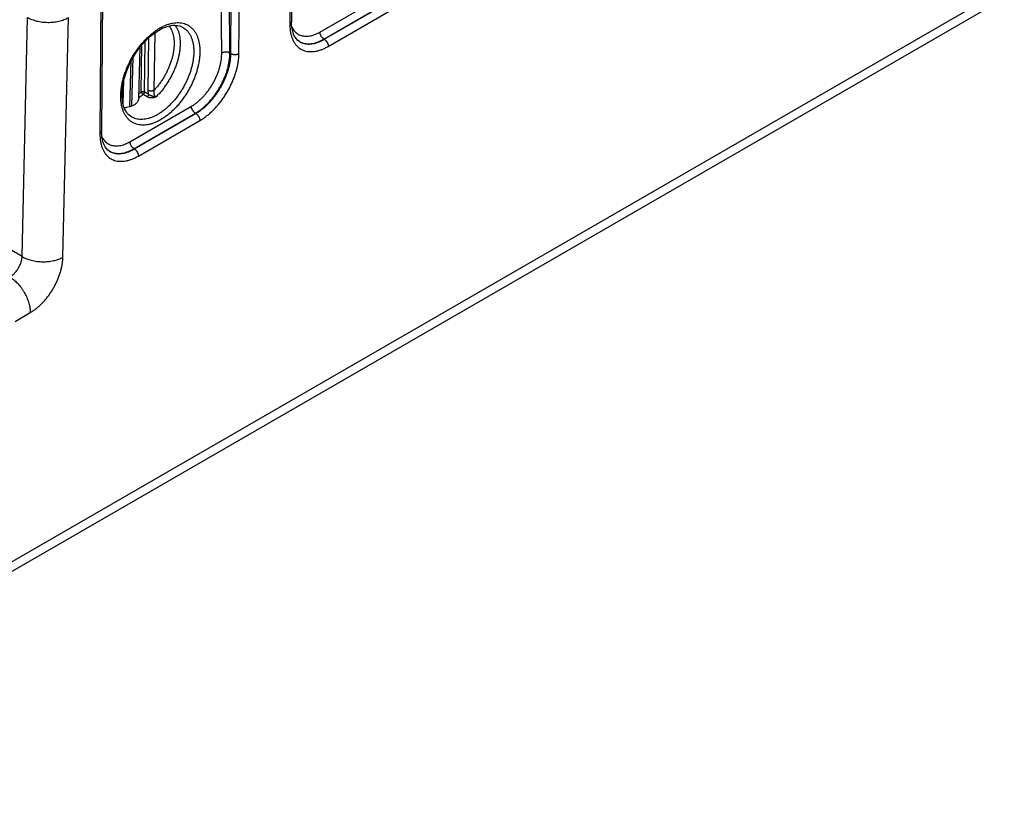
# Model space of a CAD drawing. Header units: inches. Extents: x 0 to 34, y 0 to 22.
# Tile 12 of 83: x 5.9 to 9.3, y 11.1 to 13.8. Entities that reach past the tile are written whole.
import ezdxf

# ---------------------------------------------------------------- set-up
doc = ezdxf.new("R2010")
doc.units = ezdxf.units.IN
doc.header["$LTSCALE"] = 1.87
doc.header["$MEASUREMENT"] = 0
doc.layers.get('0').update_dxf_attribs({"linetype": 'CONTINUOUS'})

msp = doc.modelspace()

# ---------------------------------------------------------------- linework, layer by layer
at = {"color": 7, "linetype": 'CONTINUOUS'}
for p, q in [((11.441, 15.1575), (4.5244, 11.164)), ((11.4203, 15.1125), (4.5037, 11.119)), ((5.8823, 12.9842), (3.5836, 14.3115)), ((6.8129, 14.2567), (6.8094, 13.789)), ((6.8187, 14.2648), (6.8153, 13.7972)), ((6.6051, 13.6873), (6.6088, 14.155)), ((6.6332, 13.6873), (6.6368, 14.155)), ((6.5736, 13.689), (6.5702, 14.1286)), ((6.6016, 13.6893), (6.5983, 14.1289)), ((6.1553, 13.877), (6.1518, 13.4093)), ((6.1611, 13.8852), (6.1576, 13.4175)), ((6.9134, 13.7617), (7.1261, 13.8845)), ((6.9273, 13.7375), (7.14, 13.8603)), ((6.9287, 13.7367), (7.1414, 13.8595)), ((5.8823, 12.9842), (5.901, 13.8125)), ((6.0237, 12.9821), (6.0425, 13.8119)), ((6.9426, 13.7122), (7.1553, 13.835)), ((6.4378, 13.7787), (6.4378, 13.7787)), ((6.3204, 13.7417), (6.3177, 13.5599)), ((6.3419, 13.7592), (6.3389, 13.5597)), ((6.2947, 13.5546), (6.2971, 13.7173)), ((6.3058, 13.5544), (6.3084, 13.7299)), ((6.9287, 13.7367), (6.9273, 13.7375)), ((6.262, 13.5055), (6.2671, 13.6744)), ((6.6051, 13.6873), (6.6016, 13.6893)), ((6.2554, 13.5033), (6.2602, 13.662)), ((6.2319, 13.5129), (6.2343, 13.5935)), ((6.3156, 13.5375), (6.3015, 13.5459)), ((6.3199, 13.546), (6.3058, 13.5544)), ((6.2558, 13.382), (6.4685, 13.5048)), ((6.2608, 13.4683), (6.2608, 13.4683)), ((6.2697, 13.3578), (6.4824, 13.4806)), ((6.2711, 13.357), (6.4838, 13.4798)), ((6.4838, 13.4798), (6.4824, 13.4806)), ((6.285, 13.3325), (6.4977, 13.4553)), ((6.2711, 13.357), (6.2697, 13.3578)), ((5.8578, 12.7598), (5.9103, 12.7901))]:
    msp.add_line(p, q, dxfattribs=at)
for points in [[(6.3566, 13.7688), (6.3655, 13.7736), (6.3752, 13.778), (6.3847, 13.7813), (6.394, 13.7837), (6.403, 13.785), (6.4117, 13.7854), (6.42, 13.7847), (6.4279, 13.7829), (6.4354, 13.78), (6.4378, 13.7787)], [(6.8427, 13.7289), (6.8373, 13.7328), (6.832, 13.7381), (6.8275, 13.7443), (6.8237, 13.7514), (6.8206, 13.7593), (6.8182, 13.7679), (6.8165, 13.7773), (6.8155, 13.7874), (6.8153, 13.7972)], [(6.2608, 13.4683), (6.2584, 13.4698), (6.2519, 13.4751), (6.2463, 13.4813), (6.2414, 13.4884), (6.2373, 13.4964), (6.2339, 13.5053), (6.2313, 13.515), (6.2295, 13.5254), (6.2285, 13.5365), (6.2283, 13.5482), (6.2289, 13.5606), (6.2304, 13.5734), (6.2327, 13.5866), (6.2359, 13.6001), (6.2399, 13.6138), (6.2447, 13.6275), (6.2502, 13.6413), (6.2565, 13.6549), (6.2635, 13.6683), (6.2712, 13.6813), (6.2794, 13.6939), (6.2881, 13.706), (6.2973, 13.7175), (6.3068, 13.7283), (6.3167, 13.7383), (6.3268, 13.7475), (6.337, 13.7557), (6.3472, 13.763), (6.3566, 13.7688)], [(6.1851, 13.3492), (6.1797, 13.3531), (6.1744, 13.3584), (6.1699, 13.3647), (6.1661, 13.3717), (6.163, 13.3796), (6.1606, 13.3882), (6.1589, 13.3976), (6.1579, 13.4077), (6.1576, 13.4175)]]:
    msp.add_lwpolyline(points, dxfattribs=at)
for points, knots in [([(5.901, 13.8125), (5.9034, 13.8111), (5.9084, 13.8085), (5.9162, 13.8051), (5.9247, 13.8022), (5.9335, 13.7998), (5.9428, 13.7978), (5.9523, 13.7964), (5.9619, 13.7955), (5.9717, 13.7952), (5.9815, 13.7954), (5.9912, 13.7962), (6.0007, 13.7975), (6.0099, 13.7994), (6.0188, 13.8018), (6.0272, 13.8046), (6.0351, 13.8079), (6.0401, 13.8105), (6.0425, 13.8119)], [0, 0, 0, 0, 0.055931, 0.114376, 0.175072, 0.237717, 0.301953, 0.367387, 0.433631, 0.500302, 0.566988, 0.633264, 0.6987, 0.762881, 0.825424, 0.885979, 0.944253, 1, 1, 1, 1]), ([(6.362, 13.4581), (6.3584, 13.456), (6.351, 13.452), (6.3397, 13.4472), (6.3286, 13.4434), (6.3177, 13.4409), (6.3071, 13.4395), (6.2968, 13.4394), (6.287, 13.4405), (6.2776, 13.4428), (6.2689, 13.4463), (6.2607, 13.451), (6.2533, 13.4569), (6.2466, 13.4638), (6.2407, 13.4718), (6.2356, 13.4808), (6.2315, 13.4907), (6.2281, 13.5014), (6.2257, 13.513), (6.2243, 13.5252), (6.2237, 13.538), (6.2241, 13.5514), (6.2254, 13.5653), (6.2277, 13.5794), (6.2308, 13.5939), (6.2348, 13.6084), (6.2397, 13.6231), (6.2454, 13.6377), (6.2519, 13.6522), (6.2591, 13.6664), (6.2671, 13.6803), (6.2756, 13.6937), (6.2848, 13.7067), (6.2944, 13.719), (6.3045, 13.7306), (6.315, 13.7415), (6.3259, 13.7515), (6.3369, 13.7606), (6.3481, 13.7687), (6.3558, 13.7736), (6.3597, 13.7758)], [0, 0, 0, 0, 0.026132, 0.051176, 0.075084, 0.097895, 0.119679, 0.14054, 0.16063, 0.180138, 0.199286, 0.21832, 0.237493, 0.257047, 0.277202, 0.298144, 0.320015, 0.342921, 0.366925, 0.392054, 0.418302, 0.445638, 0.474003, 0.503322, 0.533497, 0.564419, 0.595967, 0.62801, 0.66041, 0.693024, 0.725708, 0.758313, 0.790697, 0.822714, 0.854226, 0.885106, 0.915225, 0.944479, 0.97278, 1, 1, 1, 1]), ([(6.3907, 13.7829), (6.3913, 13.7821), (6.3937, 13.779), (6.3974, 13.7732), (6.4012, 13.765), (6.4043, 13.7561), (6.4066, 13.7464), (6.4081, 13.7361), (6.4087, 13.7252), (6.4086, 13.7138), (6.4075, 13.702), (6.4057, 13.6898), (6.4031, 13.6774), (6.3996, 13.6649), (6.3954, 13.6522), (6.3905, 13.6396), (6.3849, 13.6272), (6.3786, 13.6149), (6.3717, 13.6029), (6.3642, 13.5913), (6.3562, 13.5802), (6.3478, 13.5696), (6.3419, 13.5629), (6.3389, 13.5597)], [0, 0, 0, 0, 0.012286, 0.047478, 0.084227, 0.122764, 0.163239, 0.205728, 0.250245, 0.296745, 0.345138, 0.395289, 0.44703, 0.500162, 0.554462, 0.609694, 0.66561, 0.721927, 0.77837, 0.834715, 0.890686, 0.945905, 1, 1, 1, 1]), ([(6.4125, 13.7853), (6.4143, 13.7828), (6.4177, 13.7774), (6.4218, 13.7685), (6.4251, 13.7588), (6.4275, 13.7484), (6.4291, 13.7372), (6.4298, 13.7255), (6.4296, 13.7132), (6.4285, 13.7005), (6.4265, 13.6874), (6.4237, 13.674), (6.4201, 13.6605), (6.4156, 13.6469), (6.4103, 13.6334), (6.4043, 13.6199), (6.3976, 13.6066), (6.3903, 13.5937), (6.3823, 13.5811), (6.3738, 13.5691), (6.3648, 13.5576), (6.3554, 13.5467), (6.3488, 13.5398), (6.3454, 13.5366)], [0, 0, 0, 0, 0.033779, 0.069167, 0.106258, 0.145188, 0.186027, 0.228786, 0.273424, 0.319853, 0.36795, 0.417557, 0.468493, 0.52055, 0.573506, 0.627125, 0.681159, 0.735357, 0.789463, 0.843224, 0.896392, 0.948726, 1, 1, 1, 1]), ([(6.4378, 13.7787), (6.4402, 13.7775), (6.4449, 13.7744), (6.4515, 13.7688), (6.4576, 13.7619), (6.463, 13.754), (6.4675, 13.7452), (6.4711, 13.7354), (6.4739, 13.7249), (6.4758, 13.7137), (6.4768, 13.7018), (6.4769, 13.6894), (6.4761, 13.6764), (6.4743, 13.6631), (6.4717, 13.6495), (6.4682, 13.6358), (6.4639, 13.6219), (6.4588, 13.608), (6.4528, 13.5943), (6.4462, 13.5807), (6.4388, 13.5674), (6.4309, 13.5546), (6.4223, 13.5422), (6.4132, 13.5304), (6.4037, 13.5193), (6.3938, 13.5089), (6.3836, 13.4994), (6.3732, 13.4907), (6.3626, 13.4829), (6.3553, 13.4784), (6.3516, 13.4763)], [0, 0, 0, 0, 0.021979, 0.046907, 0.072433, 0.098844, 0.126372, 0.155194, 0.185429, 0.217143, 0.250353, 0.285032, 0.32112, 0.358522, 0.397119, 0.436769, 0.477311, 0.518572, 0.560364, 0.602495, 0.644765, 0.686973, 0.728919, 0.770407, 0.811247, 0.851261, 0.890281, 0.92816, 0.964768, 1, 1, 1, 1]), ([(6.3597, 13.7758), (6.3634, 13.7779), (6.3707, 13.7818), (6.382, 13.7867), (6.3931, 13.7905), (6.404, 13.793), (6.4146, 13.7944), (6.4249, 13.7945), (6.4347, 13.7934), (6.4441, 13.7911), (6.4528, 13.7876), (6.461, 13.7829), (6.4684, 13.777), (6.4751, 13.7701), (6.481, 13.7621), (6.4861, 13.7531), (6.4903, 13.7432), (6.4936, 13.7325), (6.496, 13.7209), (6.4974, 13.7087), (6.498, 13.6959), (6.4976, 13.6825), (6.4963, 13.6686), (6.494, 13.6545), (6.4909, 13.64), (6.4869, 13.6254), (6.482, 13.6108), (6.4763, 13.5962), (6.4698, 13.5817), (6.4626, 13.5675), (6.4546, 13.5536), (6.4461, 13.5402), (6.4369, 13.5272), (6.4273, 13.5149), (6.4172, 13.5033), (6.4067, 13.4924), (6.3959, 13.4824), (6.3848, 13.4733), (6.3736, 13.4651), (6.3659, 13.4603), (6.362, 13.4581)], [0, 0, 0, 0, 0.026131, 0.051176, 0.075084, 0.097895, 0.119679, 0.14054, 0.16063, 0.180137, 0.199286, 0.21832, 0.237492, 0.257047, 0.277202, 0.298143, 0.320015, 0.342921, 0.366924, 0.392053, 0.418301, 0.445637, 0.474003, 0.503321, 0.533496, 0.564418, 0.595966, 0.628009, 0.660409, 0.693023, 0.725707, 0.758313, 0.790696, 0.822713, 0.854226, 0.885105, 0.915225, 0.944479, 0.97278, 1, 1, 1, 1]), ([(6.8153, 13.7972), (6.8152, 13.7969), (6.8152, 13.796), (6.8148, 13.7946), (6.814, 13.793), (6.8128, 13.7915), (6.8112, 13.7902), (6.81, 13.7894), (6.8094, 13.789)], [0, 0, 0, 0, 0.083193, 0.242969, 0.41133, 0.592303, 0.788255, 1, 1, 1, 1]), ([(6.8094, 13.789), (6.8094, 13.7849), (6.8096, 13.7767), (6.8108, 13.7649), (6.813, 13.7537), (6.8161, 13.7432), (6.82, 13.7336), (6.8248, 13.7249), (6.8304, 13.7172), (6.8368, 13.7104), (6.844, 13.7048), (6.8518, 13.7002), (6.8603, 13.6969), (6.8694, 13.6947), (6.8789, 13.6937), (6.8889, 13.6939), (6.8992, 13.6952), (6.9099, 13.6978), (6.9208, 13.7015), (6.9318, 13.7063), (6.939, 13.7101), (6.9426, 13.7122)], [0, 0, 0, 0, 0.062556, 0.122607, 0.179986, 0.234641, 0.286704, 0.33648, 0.384355, 0.43078, 0.476304, 0.521545, 0.56714, 0.6137, 0.661767, 0.711781, 0.764117, 0.819072, 0.876767, 0.937134, 1, 1, 1, 1]), ([(6.8164, 13.7781), (6.8165, 13.7778), (6.8179, 13.7751), (6.8209, 13.7702), (6.826, 13.7639), (6.8317, 13.7586), (6.8381, 13.7543), (6.845, 13.7509), (6.8525, 13.7486), (6.8604, 13.7474), (6.8687, 13.7472), (6.8773, 13.7481), (6.8862, 13.75), (6.8953, 13.7529), (6.9044, 13.7568), (6.9104, 13.76), (6.9134, 13.7617)], [0, 0, 0, 0, 0.008427, 0.082606, 0.15404, 0.223488, 0.291875, 0.360207, 0.429495, 0.500675, 0.57452, 0.65169, 0.732724, 0.817863, 0.907044, 1, 1, 1, 1]), ([(6.9273, 13.7375), (6.9267, 13.7379), (6.9253, 13.7388), (6.9234, 13.7405), (6.9215, 13.7424), (6.9198, 13.7445), (6.9182, 13.7468), (6.9168, 13.7492), (6.9157, 13.7517), (6.9147, 13.7543), (6.914, 13.7568), (6.9136, 13.7593), (6.9134, 13.7609), (6.9134, 13.7617)], [0, 0, 0, 0, 0.082493, 0.169888, 0.261334, 0.355792, 0.452091, 0.548985, 0.645204, 0.739507, 0.830728, 0.917837, 1, 1, 1, 1]), ([(6.2868, 13.5481), (6.2876, 13.578), (6.2891, 13.6319), (6.2905, 13.6858), (6.2912, 13.7099)], [0, 0, 0, 0, 0.554649, 1, 1, 1, 1]), ([(6.8427, 13.7289), (6.8436, 13.7284), (6.847, 13.7266), (6.8532, 13.7241), (6.8614, 13.7221), (6.87, 13.7211), (6.879, 13.7212), (6.8884, 13.7224), (6.8979, 13.7247), (6.9077, 13.7279), (6.9176, 13.7322), (6.9241, 13.7356), (6.9273, 13.7375)], [0, 0, 0, 0, 0.036681, 0.129101, 0.223298, 0.320352, 0.421179, 0.526492, 0.636792, 0.752403, 0.873483, 1, 1, 1, 1]), ([(6.8427, 13.7289), (6.8443, 13.7279), (6.8483, 13.7256), (6.8552, 13.7229), (6.8632, 13.7209), (6.8718, 13.7201), (6.8807, 13.7202), (6.8899, 13.7214), (6.8994, 13.7237), (6.9091, 13.727), (6.919, 13.7313), (6.9254, 13.7348), (6.9287, 13.7367)], [0, 0, 0, 0, 0.062873, 0.152045, 0.243093, 0.337099, 0.434971, 0.537414, 0.644925, 0.757803, 0.876177, 1, 1, 1, 1]), ([(6.9287, 13.7367), (6.9294, 13.7363), (6.9307, 13.7353), (6.9327, 13.7337), (6.9345, 13.7317), (6.9363, 13.7296), (6.9379, 13.7273), (6.9393, 13.7248), (6.9404, 13.7223), (6.9414, 13.7197), (6.9421, 13.7171), (6.9425, 13.7146), (6.9426, 13.713), (6.9426, 13.7122)], [0, 0, 0, 0, 0.082641, 0.170237, 0.261915, 0.356604, 0.453102, 0.550131, 0.64639, 0.74061, 0.83161, 0.91835, 1, 1, 1, 1]), ([(6.4685, 13.5048), (6.4716, 13.5066), (6.4779, 13.5106), (6.487, 13.5172), (6.496, 13.5248), (6.5048, 13.5331), (6.5133, 13.5421), (6.5215, 13.5518), (6.5292, 13.5621), (6.5365, 13.5729), (6.5433, 13.5841), (6.5495, 13.5956), (6.555, 13.6073), (6.5599, 13.6193), (6.5642, 13.6312), (6.5676, 13.6432), (6.5703, 13.655), (6.5723, 13.6667), (6.5734, 13.678), (6.5736, 13.6854), (6.5736, 13.689)], [0, 0, 0, 0, 0.049165, 0.100538, 0.153857, 0.20882, 0.265155, 0.322659, 0.38107, 0.440082, 0.499401, 0.558736, 0.617799, 0.676293, 0.733909, 0.790385, 0.845518, 0.899031, 0.950614, 1, 1, 1, 1]), ([(6.4824, 13.4806), (6.4858, 13.4825), (6.4925, 13.4868), (6.5023, 13.4939), (6.512, 13.5019), (6.5215, 13.5107), (6.5307, 13.5203), (6.5395, 13.5305), (6.548, 13.5413), (6.556, 13.5526), (6.5635, 13.5644), (6.5705, 13.5766), (6.5768, 13.5891), (6.5825, 13.6017), (6.5876, 13.6145), (6.5919, 13.6274), (6.5954, 13.6402), (6.5982, 13.6528), (6.6002, 13.6653), (6.6014, 13.6774), (6.6016, 13.6854), (6.6016, 13.6893)], [0, 0, 0, 0, 0.046814, 0.095423, 0.145686, 0.197445, 0.250513, 0.304671, 0.35969, 0.415336, 0.471368, 0.52754, 0.583603, 0.639309, 0.694415, 0.748682, 0.80188, 0.853788, 0.904215, 0.953, 1, 1, 1, 1]), ([(6.4838, 13.4798), (6.4872, 13.4817), (6.4939, 13.486), (6.5038, 13.4931), (6.5136, 13.501), (6.5231, 13.5098), (6.5324, 13.5193), (6.5414, 13.5294), (6.5499, 13.5402), (6.5581, 13.5515), (6.5657, 13.5632), (6.5728, 13.5753), (6.5793, 13.5877), (6.5851, 13.6003), (6.5903, 13.613), (6.5947, 13.6258), (6.5984, 13.6385), (6.6013, 13.6511), (6.6035, 13.6634), (6.6048, 13.6755), (6.6051, 13.6834), (6.6051, 13.6873)], [0, 0, 0, 0, 0.046961, 0.095727, 0.146152, 0.198067, 0.251276, 0.30556, 0.360686, 0.416418, 0.472509, 0.528712, 0.584777, 0.640455, 0.695499, 0.74967, 0.802736, 0.854483, 0.904716, 0.953269, 1, 1, 1, 1]), ([(6.4977, 13.4553), (6.5014, 13.4575), (6.5089, 13.4622), (6.5199, 13.4701), (6.5308, 13.479), (6.5415, 13.4888), (6.5519, 13.4994), (6.5619, 13.5108), (6.5715, 13.5228), (6.5805, 13.5354), (6.5891, 13.5486), (6.597, 13.5621), (6.6042, 13.576), (6.6108, 13.5901), (6.6165, 13.6043), (6.6215, 13.6186), (6.6256, 13.6328), (6.6289, 13.6469), (6.6313, 13.6607), (6.6328, 13.6741), (6.6331, 13.683), (6.6332, 13.6873)], [0, 0, 0, 0, 0.046664, 0.095327, 0.145761, 0.197701, 0.250912, 0.305222, 0.360417, 0.416238, 0.472423, 0.52872, 0.584876, 0.640639, 0.695749, 0.749947, 0.803022, 0.854806, 0.905066, 0.953539, 1, 1, 1, 1]), ([(6.6016, 13.6893), (6.6009, 13.6897), (6.5994, 13.6904), (6.597, 13.6912), (6.5945, 13.6919), (6.5918, 13.6923), (6.589, 13.6925), (6.5862, 13.6924), (6.5834, 13.6922), (6.5807, 13.6917), (6.5781, 13.691), (6.5758, 13.6902), (6.5743, 13.6894), (6.5736, 13.689)], [0, 0, 0, 0, 0.082314, 0.169631, 0.261085, 0.355615, 0.452026, 0.549046, 0.645378, 0.739753, 0.830983, 0.918015, 1, 1, 1, 1]), ([(6.6051, 13.6873), (6.6058, 13.6869), (6.6073, 13.6862), (6.6097, 13.6853), (6.6123, 13.6846), (6.615, 13.6842), (6.6178, 13.6839), (6.6206, 13.6839), (6.6234, 13.6842), (6.6261, 13.6846), (6.6287, 13.6853), (6.631, 13.6862), (6.6325, 13.6869), (6.6332, 13.6873)], [0, 0, 0, 0, 0.082817, 0.170487, 0.262153, 0.356767, 0.45315, 0.550052, 0.646198, 0.740348, 0.831343, 0.918165, 1, 1, 1, 1]), ([(6.2866, 13.5341), (6.2864, 13.5327), (6.2859, 13.5299), (6.2847, 13.5259), (6.2829, 13.5221), (6.2815, 13.5198), (6.2807, 13.5187)], [0, 0, 0, 0, 0.255064, 0.505845, 0.753677, 1, 1, 1, 1]), ([(6.3015, 13.5459), (6.2999, 13.5445), (6.2966, 13.5418), (6.2916, 13.5378), (6.2883, 13.5353), (6.2866, 13.5341)], [0, 0, 0, 0, 0.338638, 0.672054, 1, 1, 1, 1]), ([(6.2866, 13.5341), (6.2866, 13.5347), (6.2867, 13.5358), (6.2868, 13.5368), (6.2868, 13.5373)], [0, 0, 0, 0, 0.529196, 1, 1, 1, 1]), ([(6.2947, 13.5546), (6.2938, 13.5538), (6.2921, 13.5523), (6.2894, 13.5502), (6.2877, 13.5487), (6.2868, 13.5481)], [0, 0, 0, 0, 0.336237, 0.669576, 1, 1, 1, 1]), ([(6.2868, 13.5373), (6.2868, 13.5374), (6.2868, 13.5381), (6.2868, 13.5394), (6.2868, 13.5412), (6.2868, 13.5428), (6.2868, 13.5444), (6.2868, 13.5457), (6.2868, 13.547), (6.2868, 13.5477), (6.2868, 13.548)], [0, 0, 0, 0, 0.025908, 0.195774, 0.361039, 0.51707, 0.66056, 0.789427, 0.9028, 1, 1, 1, 1]), ([(6.2947, 13.5546), (6.295, 13.5547), (6.2957, 13.5551), (6.2969, 13.5554), (6.2982, 13.5557), (6.2995, 13.5558), (6.3009, 13.5558), (6.3023, 13.5557), (6.3036, 13.5554), (6.3047, 13.555), (6.3055, 13.5546), (6.3058, 13.5544)], [0, 0, 0, 0, 0.099342, 0.206294, 0.319797, 0.437691, 0.557061, 0.67512, 0.789588, 0.898437, 1, 1, 1, 1]), ([(6.2947, 13.5546), (6.2948, 13.5542), (6.295, 13.5535), (6.2955, 13.5525), (6.2961, 13.5514), (6.2968, 13.5503), (6.2976, 13.5493), (6.2985, 13.5483), (6.2995, 13.5474), (6.3005, 13.5466), (6.3012, 13.5461), (6.3015, 13.5459)], [0, 0, 0, 0, 0.092222, 0.194931, 0.306131, 0.423344, 0.543795, 0.664554, 0.782676, 0.895342, 1, 1, 1, 1]), ([(6.3058, 13.5544), (6.3058, 13.5541), (6.3057, 13.5533), (6.3055, 13.5522), (6.3051, 13.551), (6.3045, 13.5499), (6.3039, 13.5487), (6.3032, 13.5477), (6.3024, 13.5467), (6.3018, 13.5462), (6.3015, 13.5459)], [0, 0, 0, 0, 0.112509, 0.232575, 0.358615, 0.488884, 0.621252, 0.752143, 0.878741, 1, 1, 1, 1]), ([(6.3199, 13.546), (6.3199, 13.5456), (6.3198, 13.5449), (6.3196, 13.5437), (6.3192, 13.5426), (6.3186, 13.5414), (6.318, 13.5403), (6.3173, 13.5393), (6.3165, 13.5383), (6.3159, 13.5378), (6.3156, 13.5375)], [0, 0, 0, 0, 0.111789, 0.231369, 0.357062, 0.48681, 0.618329, 0.749239, 0.877191, 1, 1, 1, 1]), ([(6.3454, 13.5366), (6.3442, 13.5361), (6.3416, 13.5352), (6.3379, 13.5344), (6.3341, 13.5338), (6.3305, 13.5337), (6.3271, 13.5339), (6.3238, 13.5344), (6.3208, 13.5351), (6.3181, 13.5362), (6.3164, 13.537), (6.3156, 13.5375)], [0, 0, 0, 0, 0.130617, 0.25705, 0.378881, 0.495746, 0.607871, 0.714683, 0.815656, 0.910831, 1, 1, 1, 1]), ([(6.3177, 13.5599), (6.3176, 13.5588), (6.3177, 13.5565), (6.3181, 13.553), (6.3189, 13.5495), (6.3195, 13.5472), (6.3199, 13.546)], [0, 0, 0, 0, 0.239267, 0.488129, 0.743029, 1, 1, 1, 1]), ([(6.3389, 13.5597), (6.3383, 13.5594), (6.3371, 13.5588), (6.335, 13.5581), (6.3329, 13.5576), (6.3306, 13.5573), (6.3283, 13.5573), (6.3259, 13.5574), (6.3236, 13.5577), (6.3215, 13.5582), (6.3195, 13.559), (6.3182, 13.5596), (6.3177, 13.5599)], [0, 0, 0, 0, 0.089988, 0.186206, 0.287457, 0.39225, 0.498909, 0.605665, 0.710745, 0.812457, 0.909287, 1, 1, 1, 1]), ([(6.3454, 13.5366), (6.3444, 13.5366), (6.3422, 13.5369), (6.3389, 13.5376), (6.3354, 13.5386), (6.3318, 13.5397), (6.3283, 13.5411), (6.325, 13.5426), (6.3222, 13.5442), (6.3206, 13.5454), (6.3199, 13.546)], [0, 0, 0, 0, 0.112449, 0.238466, 0.372533, 0.509232, 0.648841, 0.782207, 0.898563, 1, 1, 1, 1]), ([(6.3389, 13.5597), (6.3386, 13.5587), (6.3382, 13.5567), (6.338, 13.5538), (6.3381, 13.5509), (6.3384, 13.5483), (6.339, 13.5459), (6.3397, 13.5438), (6.3406, 13.5418), (6.3417, 13.5401), (6.3428, 13.5387), (6.3441, 13.5375), (6.345, 13.5368), (6.3454, 13.5366)], [0, 0, 0, 0, 0.121106, 0.237206, 0.347212, 0.450521, 0.547095, 0.637081, 0.720689, 0.798265, 0.870278, 0.937299, 1, 1, 1, 1]), ([(6.2639, 13.5061), (6.2606, 13.5049), (6.254, 13.5026), (6.2446, 13.5004), (6.2387, 13.4996), (6.2362, 13.4993)], [0, 0, 0, 0, 0.375397, 0.732559, 1, 1, 1, 1]), ([(6.2807, 13.5187), (6.2797, 13.5173), (6.2775, 13.5146), (6.2735, 13.5112), (6.269, 13.5083), (6.2657, 13.5068), (6.2639, 13.5061)], [0, 0, 0, 0, 0.240913, 0.485515, 0.737392, 1, 1, 1, 1]), ([(6.4824, 13.4806), (6.4817, 13.481), (6.4803, 13.4819), (6.4784, 13.4836), (6.4766, 13.4855), (6.4748, 13.4876), (6.4733, 13.4899), (6.4719, 13.4923), (6.4707, 13.4948), (6.4697, 13.4974), (6.469, 13.4999), (6.4686, 13.5024), (6.4685, 13.504), (6.4685, 13.5048)], [0, 0, 0, 0, 0.082493, 0.169888, 0.261334, 0.355792, 0.452091, 0.548985, 0.645204, 0.739507, 0.830728, 0.917837, 1, 1, 1, 1]), ([(6.3516, 13.4763), (6.3481, 13.4742), (6.3411, 13.4705), (6.3305, 13.4659), (6.32, 13.4625), (6.3097, 13.4602), (6.2996, 13.459), (6.29, 13.4591), (6.2807, 13.4603), (6.272, 13.4627), (6.2654, 13.4656), (6.2618, 13.4677), (6.2608, 13.4683)], [0, 0, 0, 0, 0.12676, 0.247929, 0.363505, 0.473662, 0.578766, 0.679394, 0.776342, 0.870609, 0.963359, 1, 1, 1, 1]), ([(6.4838, 13.4798), (6.4845, 13.4794), (6.4858, 13.4784), (6.4878, 13.4768), (6.4896, 13.4749), (6.4914, 13.4727), (6.493, 13.4704), (6.4944, 13.4679), (6.4955, 13.4654), (6.4965, 13.4628), (6.4972, 13.4602), (6.4976, 13.4577), (6.4977, 13.4561), (6.4977, 13.4553)], [0, 0, 0, 0, 0.082641, 0.170237, 0.261915, 0.356605, 0.453103, 0.550131, 0.64639, 0.740611, 0.83161, 0.91835, 1, 1, 1, 1]), ([(6.1576, 13.4175), (6.1576, 13.4172), (6.1576, 13.4163), (6.1572, 13.4149), (6.1564, 13.4133), (6.1552, 13.4119), (6.1536, 13.4105), (6.1524, 13.4097), (6.1518, 13.4093)], [0, 0, 0, 0, 0.083193, 0.242969, 0.41133, 0.592303, 0.788255, 1, 1, 1, 1]), ([(6.1518, 13.4093), (6.1518, 13.4052), (6.152, 13.3971), (6.1532, 13.3852), (6.1554, 13.374), (6.1584, 13.3635), (6.1624, 13.3539), (6.1672, 13.3452), (6.1728, 13.3375), (6.1792, 13.3307), (6.1864, 13.3251), (6.1942, 13.3206), (6.2027, 13.3172), (6.2117, 13.315), (6.2213, 13.314), (6.2313, 13.3142), (6.2416, 13.3155), (6.2523, 13.3181), (6.2632, 13.3218), (6.2741, 13.3266), (6.2814, 13.3304), (6.285, 13.3325)], [0, 0, 0, 0, 0.062556, 0.122607, 0.179986, 0.234641, 0.286704, 0.33648, 0.384355, 0.43078, 0.476304, 0.521545, 0.56714, 0.6137, 0.661767, 0.711781, 0.764117, 0.819072, 0.876767, 0.937134, 1, 1, 1, 1]), ([(6.1587, 13.3984), (6.1589, 13.3981), (6.1603, 13.3954), (6.1633, 13.3905), (6.1684, 13.3843), (6.1741, 13.3789), (6.1805, 13.3746), (6.1874, 13.3712), (6.1949, 13.3689), (6.2028, 13.3677), (6.2111, 13.3675), (6.2197, 13.3684), (6.2286, 13.3703), (6.2377, 13.3732), (6.2468, 13.3771), (6.2528, 13.3803), (6.2558, 13.382)], [0, 0, 0, 0, 0.008427, 0.082606, 0.15404, 0.223488, 0.291875, 0.360207, 0.429495, 0.500675, 0.57452, 0.65169, 0.732724, 0.817863, 0.907044, 1, 1, 1, 1]), ([(6.2697, 13.3578), (6.269, 13.3582), (6.2677, 13.3592), (6.2658, 13.3608), (6.2639, 13.3627), (6.2622, 13.3648), (6.2606, 13.3671), (6.2592, 13.3695), (6.258, 13.372), (6.2571, 13.3746), (6.2564, 13.3771), (6.256, 13.3796), (6.2558, 13.3812), (6.2558, 13.382)], [0, 0, 0, 0, 0.082493, 0.169888, 0.261334, 0.355792, 0.452091, 0.548985, 0.645204, 0.739507, 0.830728, 0.917837, 1, 1, 1, 1]), ([(6.1851, 13.3492), (6.186, 13.3487), (6.1894, 13.3469), (6.1956, 13.3444), (6.2038, 13.3424), (6.2124, 13.3414), (6.2214, 13.3416), (6.2307, 13.3427), (6.2403, 13.345), (6.2501, 13.3482), (6.26, 13.3525), (6.2665, 13.3559), (6.2697, 13.3578)], [0, 0, 0, 0, 0.036681, 0.129101, 0.223298, 0.320352, 0.421179, 0.526492, 0.636792, 0.752403, 0.873483, 1, 1, 1, 1]), ([(6.1851, 13.3492), (6.1867, 13.3482), (6.1907, 13.3459), (6.1976, 13.3432), (6.2056, 13.3413), (6.2142, 13.3404), (6.2231, 13.3405), (6.2323, 13.3418), (6.2418, 13.344), (6.2515, 13.3473), (6.2614, 13.3517), (6.2678, 13.3551), (6.2711, 13.357)], [0, 0, 0, 0, 0.062873, 0.152045, 0.243093, 0.337099, 0.434971, 0.537414, 0.644925, 0.757803, 0.876177, 1, 1, 1, 1]), ([(6.2711, 13.357), (6.2718, 13.3566), (6.2731, 13.3556), (6.2751, 13.354), (6.2769, 13.3521), (6.2787, 13.3499), (6.2803, 13.3476), (6.2817, 13.3451), (6.2828, 13.3426), (6.2838, 13.34), (6.2845, 13.3374), (6.2849, 13.3349), (6.285, 13.3333), (6.285, 13.3325)], [0, 0, 0, 0, 0.082641, 0.170237, 0.261915, 0.356604, 0.453102, 0.550131, 0.64639, 0.74061, 0.83161, 0.91835, 1, 1, 1, 1]), ([(5.8396, 12.9133), (5.8412, 12.9142), (5.8444, 12.9163), (5.8489, 12.9198), (5.8534, 12.9238), (5.8577, 12.9283), (5.8618, 12.9331), (5.8657, 12.9384), (5.8692, 12.9438), (5.8724, 12.9495), (5.8752, 12.9554), (5.8776, 12.9613), (5.8795, 12.9672), (5.881, 12.973), (5.8819, 12.9787), (5.8823, 12.9824), (5.8823, 12.9842)], [0, 0, 0, 0, 0.06404, 0.131328, 0.20148, 0.274015, 0.348389, 0.424013, 0.500264, 0.576503, 0.652093, 0.726411, 0.798869, 0.868922, 0.936093, 1, 1, 1, 1]), ([(5.8823, 12.9842), (5.8847, 12.9828), (5.8897, 12.9802), (5.8975, 12.9768), (5.906, 12.9738), (5.9148, 12.9712), (5.924, 12.9692), (5.9335, 12.9677), (5.9432, 12.9667), (5.953, 12.9663), (5.9628, 12.9664), (5.9725, 12.9671), (5.982, 12.9683), (5.9912, 12.9701), (6.0001, 12.9723), (6.0085, 12.9751), (6.0164, 12.9783), (6.0214, 12.9808), (6.0237, 12.9821)], [0, 0, 0, 0, 0.056115, 0.114733, 0.175601, 0.238413, 0.302819, 0.368433, 0.434847, 0.501636, 0.568367, 0.634611, 0.699945, 0.763967, 0.826298, 0.8866, 0.944579, 1, 1, 1, 1]), ([(5.9103, 12.7901), (5.9136, 12.792), (5.9202, 12.7962), (5.9298, 12.8031), (5.9393, 12.811), (5.9485, 12.8197), (5.9576, 12.8291), (5.9662, 12.8392), (5.9745, 12.8498), (5.9823, 12.861), (5.9895, 12.8727), (5.9962, 12.8846), (6.0023, 12.8969), (6.0076, 12.9093), (6.0123, 12.9217), (6.0162, 12.9342), (6.0193, 12.9466), (6.0217, 12.9587), (6.0232, 12.9705), (6.0236, 12.9783), (6.0237, 12.9821)], [0, 0, 0, 0, 0.049111, 0.100477, 0.153833, 0.208856, 0.265214, 0.322701, 0.381104, 0.440124, 0.499446, 0.558783, 0.61785, 0.676328, 0.733919, 0.790409, 0.845587, 0.89912, 0.95068, 1, 1, 1, 1]), ([(5.8396, 12.9133), (5.8418, 12.912), (5.8463, 12.9092), (5.8528, 12.9044), (5.8592, 12.8989), (5.8654, 12.8929), (5.8714, 12.8864), (5.8771, 12.8794), (5.8825, 12.872), (5.8875, 12.8642), (5.8922, 12.8561), (5.8963, 12.8479), (5.9, 12.8395), (5.9032, 12.831), (5.9058, 12.8226), (5.9078, 12.8142), (5.9093, 12.806), (5.9102, 12.798), (5.9103, 12.7927), (5.9103, 12.7901)], [0, 0, 0, 0, 0.052527, 0.107295, 0.164106, 0.222716, 0.282842, 0.344174, 0.406378, 0.469104, 0.531993, 0.594685, 0.656821, 0.718054, 0.77805, 0.836501, 0.893129, 0.947693, 1, 1, 1, 1])]:
    msp.add_open_spline(points, degree=3, knots=knots, dxfattribs=at)
for points in [[(6.8418, 13.7294), (6.8421, 13.7292), (6.8424, 13.7291), (6.8427, 13.7289)], [(6.1842, 13.3497), (6.1845, 13.3495), (6.1848, 13.3494), (6.1851, 13.3492)]]:
    msp.add_open_spline(points, degree=3, dxfattribs=at)

doc.saveas('drawing.dxf')
